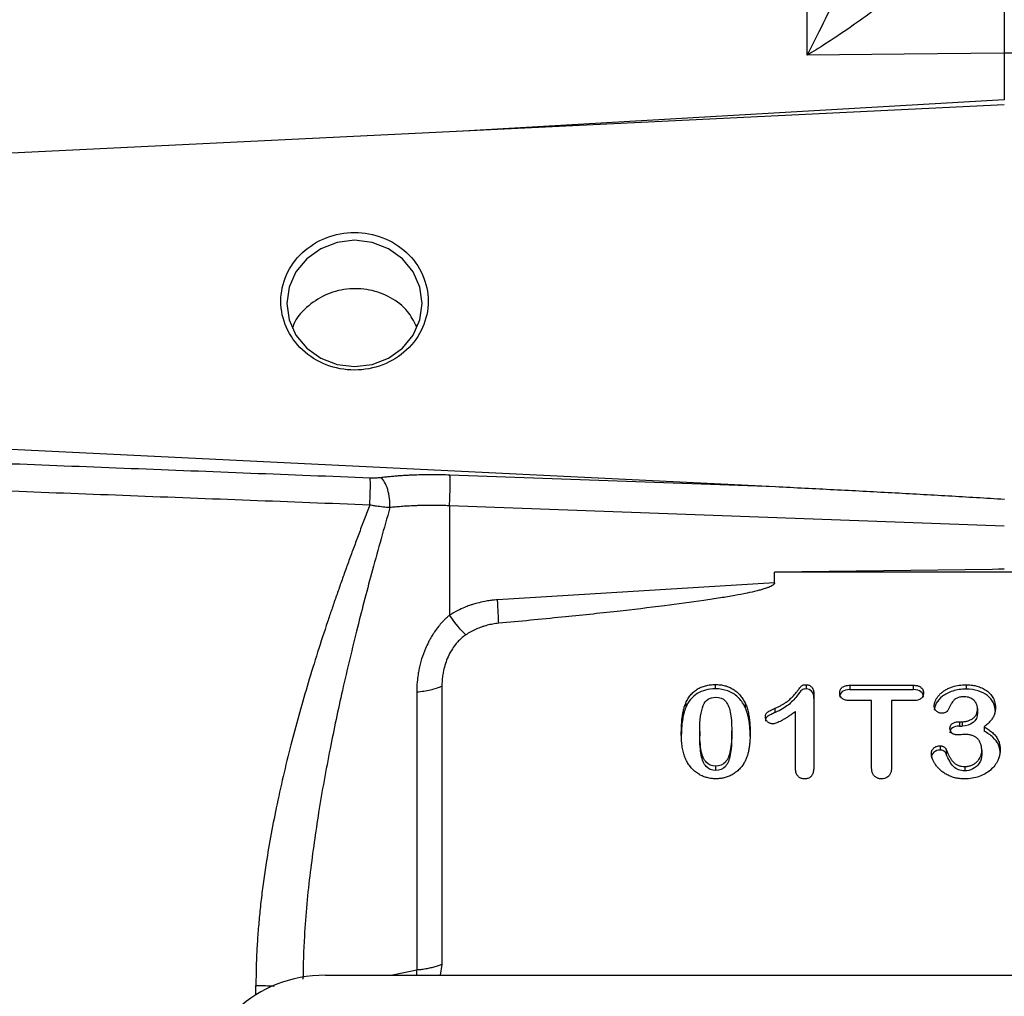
# Model space of a CAD drawing. Header units: inches. Extents: x 0.6 to 16.3, y 0.2 to 11.5.
# Tile 18 of 21: x 10.9 to 12.6, y 7.4 to 9. Entities that reach past the tile are written whole.
import ezdxf

# ---------------------------------------------------------------- set-up
doc = ezdxf.new("R2010")
doc.units = ezdxf.units.IN
doc.header["$MEASUREMENT"] = 0
doc.styles.add('SLDTEXTSTYLE0', font='TXT', dxfattribs={"width": 0.75})
doc.dimstyles.new('SLDDIMSTYLE2', dxfattribs={"dimtxt": 0.137795, "dimasz": 0.14, "dimexe": 0, "dimexo": 0.0625, "dimgap": 0.034449, "dimtad": 0, "dimdec": 1, "dimlfac": 1.5, "dimrnd": 1e-09, "dimzin": 12, "dimdsep": 46, "dimtxsty": 'SLDTEXTSTYLE0', "dimblk1": 'CLOSED', "dimblk2": 'CLOSED', "dimsah": 1, "dimcen": 0.09, "dimadec": 0, "dimazin": 3, "dimtfac": 1, "dimtdec": 1, "dimtofl": 0, "dimtmove": 0, "dimatfit": 3, "dimldrblk": 'CLOSED', "dimfxl": 0, "dimfrac": 2, "dimtolj": 1, "dimtzin": 12, "dimarcsym": 0})

# ---------------------------------------------------------------- blocks, each defined once
blk = doc.blocks.new('_Closed')
at = {"color": 0, "linetype": 'ByBlock', "lineweight": -2}
for p, q in [((-1, 0.166667), (0, 0)), ((-1, 0.166667), (-1, -0.166667)), ((0, 0), (-1, -0.166667)), ((0, 0), (-1, 0))]:
    blk.add_line(p, q, dxfattribs=at)
blk = doc.blocks.new('_D_3')
at = {"color": 7, "linetype": 'Continuous', "lineweight": 0}
for p, q in [((9.8959, 10.9363), (9.8539, 10.9363)), ((9.8539, 10.9363), (9.8539, 10.7176)), ((10.2013, 10.9363), (10.2433, 10.9363)), ((10.2433, 10.9363), (10.2433, 10.7176)), ((7.9476, 8.2336), (7.9476, 10.7772)), ((12.563, 9.5537), (12.563, 10.7772)), ((7.9476, 10.7379), (9.733, 10.7379)), ((12.563, 10.7379), (10.3642, 10.7379)), ((9.8539, 10.7176), (9.8959, 10.7176)), ((10.2433, 10.7176), (10.2013, 10.7176))]:
    blk.add_line(p, q, dxfattribs=at)
at = {"color": 7, "linetype": 'Continuous', "lineweight": 18, "xscale": 0.14, "yscale": 0.14, "rotation": 180.0000000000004}
blk.add_blockref('_Closed', (7.9476, 10.7379), dxfattribs=at)
at = {"color": 7, "linetype": 'Continuous', "lineweight": 18, "xscale": 0.14, "yscale": 0.14}
blk.add_blockref('_Closed', (12.563, 10.7379), dxfattribs=at)
at = {"color": 7, "linetype": 'Continuous', "lineweight": 18, "char_height": 0.1378, "attachment_point": 1, "style": 'SLDTEXTSTYLE0'}
for s, insert in [('176', (9.8959, 10.8952)), ('6.9', (9.9213, 10.689))]:
    blk.add_mtext(s, dxfattribs=dict(at, insert=insert))

msp = doc.modelspace()

# ---------------------------------------------------------------- linework, layer by layer
at = {"color": 7, "linetype": 'Continuous', "lineweight": 25}
for p, q in [((12.2355, 8.9725), (12.2355, 9.5029)), ((12.3963, 8.9742), (12.2355, 8.9725)), ((12.563, 8.976), (12.3963, 8.9742)), ((12.563, 8.976), (12.563, 8.8983)), ((12.563, 8.8903), (10.7164, 8.8)), ((10.7164, 8.3276), (12.1826, 8.2559)), ((11.6415, 8.2756), (12.1826, 8.2559)), ((11.6408, 8.224), (11.6408, 8.0422)), ((12.563, 8.1904), (11.6408, 8.224)), ((12.5431, 8.1183), (12.1812, 8.1138)), ((12.563, 8.1195), (12.5431, 8.1183)), ((12.563, 8.1186), (12.5431, 8.1183)), ((12.1812, 8.0961), (12.1812, 8.1138)), ((12.9448, 8.1138), (12.1812, 8.1138)), ((12.1812, 8.0961), (11.7207, 8.0678)), ((11.6282, 7.9244), (11.6282, 7.4622)), ((12.0826, 7.9271), (12.0826, 7.9199)), ((12.2334, 7.9268), (12.2334, 7.9197)), ((12.3062, 7.9259), (12.4117, 7.9259)), ((12.3062, 7.9259), (12.3062, 7.9187)), ((12.4117, 7.9259), (12.4117, 7.9187)), ((12.4995, 7.9266), (12.4995, 7.9194)), ((11.5863, 7.9148), (11.5863, 7.4526)), ((12.2465, 7.9108), (12.2465, 7.7913)), ((12.3062, 7.9187), (12.4117, 7.9187)), ((12.0335, 7.8963), (12.0335, 7.8891)), ((12.132, 7.8967), (12.132, 7.8895)), ((12.3424, 7.9003), (12.3062, 7.9003)), ((12.3424, 7.7891), (12.3424, 7.9003)), ((12.3755, 7.9003), (12.3755, 7.7891)), ((12.4117, 7.9003), (12.3755, 7.9003)), ((12.1821, 7.8806), (12.1821, 7.8877)), ((12.2161, 7.7872), (12.2161, 7.8822)), ((12.5184, 7.8871), (12.5184, 7.88)), ((12.4886, 7.8653), (12.4932, 7.8653)), ((12.4886, 7.8653), (12.4886, 7.8581)), ((12.4886, 7.8581), (12.4932, 7.8581)), ((12.4932, 7.8653), (12.4932, 7.8581)), ((12.5294, 7.8566), (12.5294, 7.8494)), ((12.0568, 7.8492), (12.0568, 7.8421)), ((12.1099, 7.8429), (12.1099, 7.8501)), ((12.4563, 7.8253), (12.4563, 7.8182)), ((12.4661, 7.8194), (12.4661, 7.8122)), ((12.5255, 7.818), (12.5255, 7.8108)), ((12.0833, 7.7845), (12.0833, 7.7916)), ((12.4973, 7.7908), (12.4973, 7.7836)), ((11.5865, 7.4442), (11.5863, 7.4526)), ((11.6282, 7.4622), (11.6251, 7.4442)), ((11.4345, 7.4442), (13.6908, 7.4442))]:
    msp.add_line(p, q, dxfattribs=at)
at = {"color": 8, "linetype": 'Continuous', "lineweight": 25}
for p, q in [((12.563, 8.8983), (11.6537, 8.8458)), ((11.5863, 7.4526), (11.5462, 7.4442)), ((11.3191, 7.4117), (11.3191, 7.4272))]:
    msp.add_line(p, q, dxfattribs=at)
at = {"color": 7, "linetype": 'Continuous', "lineweight": 25, "flags": 128}
msp.add_lwpolyline([(11.5954, 8.5602), (11.5916, 8.5874), (11.5803, 8.6127), (11.5625, 8.6344), (11.5392, 8.6511), (11.5121, 8.6616), (11.483, 8.6652), (11.4539, 8.6616), (11.4268, 8.6511), (11.4035, 8.6344), (11.3856, 8.6127), (11.3744, 8.5874), (11.3706, 8.5602), (11.3744, 8.5331), (11.3856, 8.5077), (11.4035, 8.486), (11.4268, 8.4693), (11.4539, 8.4589), (11.483, 8.4553), (11.5121, 8.4589), (11.5392, 8.4693), (11.5625, 8.486), (11.5803, 8.5077), (11.5916, 8.5331), (11.5954, 8.5602)], dxfattribs=at)
at = {"color": 7, "linetype": 'Continuous', "lineweight": 25}
msp.add_ellipse((11.4409, 7.2457), major_axis=(0.2087, -0.0437), ratio=0.927683, start_param=1.792973, end_param=3.333612, dxfattribs=at)
for points, knots in [([(12.2355, 8.9725), (12.2442, 8.9895), (12.2529, 9.0068), (12.2714, 9.0442), (12.2812, 9.0644), (12.2967, 9.0974), (12.3026, 9.1101), (12.3112, 9.1291), (12.3141, 9.1354), (12.3214, 9.1519), (12.3258, 9.1621), (12.337, 9.1883), (12.3436, 9.2046), (12.3569, 9.2386), (12.3633, 9.2563), (12.3691, 9.2738)], [0, 0, 0, 0, 0.296408, 0.296408, 0.563592, 0.563592, 0.730583, 0.730583, 0.834952, 0.834952, 1.04369, 1.04369, 1.37767, 1.37767, 1.669903, 1.669903, 1.669903, 1.669903]), ([(12.5028, 9.1951), (12.5009, 9.1926), (12.4969, 9.1874), (12.4907, 9.1797), (12.4841, 9.172), (12.4772, 9.1641), (12.47, 9.1562), (12.4625, 9.1482), (12.4547, 9.1401), (12.4394, 9.1249), (12.4151, 9.1023), (12.382, 9.0744), (12.3463, 9.0468), (12.3156, 9.0247), (12.2878, 9.0058), (12.2631, 8.9896), (12.2452, 8.9785), (12.2355, 8.9725)], [0, 0, 0, 0, 0.027232, 0.055177, 0.083846, 0.113252, 0.143403, 0.174311, 0.205982, 0.238426, 0.356347, 0.48667, 0.606598, 0.742141, 0.813048, 0.89899, 1, 1, 1, 1]), ([(12.563, 9.1952), (12.563, 9.192), (12.563, 9.1857), (12.563, 9.176), (12.563, 9.1664), (12.563, 9.1568), (12.563, 9.1472), (12.563, 9.1376), (12.563, 9.128), (12.563, 9.1184), (12.563, 9.1089), (12.563, 9.0994), (12.563, 9.09), (12.563, 9.0807), (12.563, 9.0714), (12.563, 9.0622), (12.563, 9.053), (12.563, 9.044), (12.563, 9.0351), (12.563, 9.0262), (12.563, 9.0175), (12.563, 9.0089), (12.563, 9.0005), (12.563, 8.9922), (12.563, 8.984), (12.563, 8.9786), (12.563, 8.976)], [0, 0, 0, 0, 0.041666, 0.083331, 0.124998, 0.166665, 0.208333, 0.25, 0.291668, 0.333335, 0.375001, 0.416665, 0.458329, 0.499991, 0.541654, 0.583318, 0.624983, 0.66665, 0.708318, 0.749986, 0.791656, 0.833325, 0.874994, 0.916663, 0.958332, 1, 1, 1, 1]), ([(14.0726, 8.96), (13.8246, 8.9626), (13.3214, 8.9679), (12.8182, 8.9733), (12.563, 8.976)], [0, 0, 0, 0, 0.492923, 1, 1, 1, 1]), ([(11.6054, 8.5638), (11.6054, 8.5788), (11.6022, 8.5937), (11.5899, 8.6213), (11.5809, 8.634), (11.5582, 8.6552), (11.5446, 8.6636), (11.515, 8.6751), (11.499, 8.6781), (11.467, 8.6781), (11.4509, 8.6751), (11.4213, 8.6636), (11.4078, 8.6552), (11.3851, 8.634), (11.376, 8.6213), (11.3638, 8.5937), (11.3606, 8.5788), (11.3606, 8.5488), (11.3638, 8.5339), (11.376, 8.5063), (11.3851, 8.4936), (11.4078, 8.4724), (11.4213, 8.464), (11.4509, 8.4525), (11.467, 8.4495), (11.499, 8.4495), (11.515, 8.4525), (11.5446, 8.464), (11.5582, 8.4724), (11.5809, 8.4936), (11.5899, 8.5063), (11.6022, 8.5339), (11.6054, 8.5488), (11.6054, 8.5638)], [0, 0, 0, 0, 0.0625, 0.0625, 0.125, 0.125, 0.1875, 0.1875, 0.25, 0.25, 0.3125, 0.3125, 0.375, 0.375, 0.4375, 0.4375, 0.5, 0.5, 0.5625, 0.5625, 0.625, 0.625, 0.6875, 0.6875, 0.75, 0.75, 0.8125, 0.8125, 0.875, 0.875, 0.9375, 0.9375, 1, 1, 1, 1]), ([(11.5859, 8.5222), (11.5814, 8.5308), (11.5716, 8.55), (11.5438, 8.5713), (11.5085, 8.5844), (11.47, 8.5858), (11.4328, 8.5757), (11.4025, 8.5545), (11.3843, 8.5347), (11.3807, 8.522), (11.3803, 8.5207)], [0, 0, 0, 0, 0.118213, 0.262222, 0.406685, 0.551088, 0.695118, 0.838954, 0.982887, 1, 1, 1, 1]), ([(10.7164, 8.3017), (10.8482, 8.2965), (11.1124, 8.2862), (11.3766, 8.2758), (11.5091, 8.2706)], [0, 0, 0, 0, 0.498668, 1, 1, 1, 1]), ([(11.5091, 8.2706), (11.5098, 8.2706), (11.5106, 8.2705), (11.5126, 8.2705), (11.5138, 8.2705), (11.5169, 8.2705), (11.5188, 8.2706), (11.5228, 8.2708), (11.5248, 8.271), (11.5268, 8.2712)], [0, 0, 0, 0, 0.00873285, 0.00873285, 0.02270541, 0.02270541, 0.04506151, 0.04506151, 0.06986281, 0.06986281, 0.06986281, 0.06986281]), ([(11.5268, 8.2712), (11.5294, 8.2715), (11.5345, 8.2721), (11.5423, 8.2729), (11.5503, 8.2736), (11.5583, 8.2743), (11.5663, 8.2748), (11.5745, 8.2752), (11.5848, 8.2757), (11.5972, 8.276), (11.6119, 8.2762), (11.6267, 8.276), (11.6366, 8.2757), (11.6415, 8.2756)], [0, 0, 0, 0, 0.071585, 0.143018, 0.214358, 0.285665, 0.356999, 0.428419, 0.499986, 0.625079, 0.749899, 0.874765, 1, 1, 1, 1]), ([(11.6408, 8.224), (11.6411, 8.2288), (11.6413, 8.2341), (11.6417, 8.2445), (11.6418, 8.2497), (11.6419, 8.2593), (11.6419, 8.2636), (11.6418, 8.2709), (11.6417, 8.2737), (11.6415, 8.2756)], [0, 0, 0, 0, 0.25, 0.25, 0.5, 0.5, 0.75, 0.75, 1, 1, 1, 1]), ([(11.5084, 8.2252), (11.3757, 8.2303), (11.1115, 8.2405), (10.8472, 8.2506), (10.7157, 8.2556)], [0, 0, 0, 0, 0.50212, 1, 1, 1, 1]), ([(12.1826, 8.2559), (12.215, 8.2543), (12.2794, 8.2511), (12.3753, 8.246), (12.4697, 8.2407), (12.5322, 8.237), (12.5632, 8.2351)], [0, 0, 0, 0, 0.2554749, 0.5072983, 0.7554725, 1, 1, 1, 1]), ([(11.5084, 8.2252), (11.5054, 8.2176), (11.4996, 8.2025), (11.4911, 8.18), (11.4828, 8.1578), (11.4747, 8.1359), (11.4669, 8.1144), (11.4594, 8.0931), (11.4521, 8.0723), (11.445, 8.0517), (11.4291, 8.0045), (11.406, 7.932), (11.3776, 7.831), (11.3539, 7.7312), (11.3393, 7.6531), (11.3315, 7.6), (11.3277, 7.5697), (11.3246, 7.54), (11.3221, 7.5109), (11.3204, 7.4824), (11.3193, 7.4546), (11.3192, 7.4363), (11.3191, 7.4272)], [0, 0, 0, 0, 0.029962, 0.059402, 0.08832, 0.116718, 0.144596, 0.171956, 0.198797, 0.22512, 0.250928, 0.379895, 0.500729, 0.630331, 0.750754, 0.788644, 0.825745, 0.862073, 0.897645, 0.932477, 0.966589, 1, 1, 1, 1]), ([(11.5417, 8.221), (11.5381, 8.2212), (11.5342, 8.2215), (11.5268, 8.2223), (11.5232, 8.2228), (11.5173, 8.2237), (11.515, 8.224), (11.5113, 8.2247), (11.5098, 8.225), (11.5084, 8.2252)], [0, 0, 0, 0, 0.0248013, 0.0248013, 0.04715739, 0.04715739, 0.06112996, 0.06112996, 0.06986281, 0.06986281, 0.06986281, 0.06986281]), ([(11.6408, 8.224), (11.6381, 8.2241), (11.6328, 8.2243), (11.6249, 8.2245), (11.6173, 8.2246), (11.61, 8.2247), (11.6029, 8.2246), (11.5961, 8.2245), (11.5895, 8.2243), (11.5832, 8.2241), (11.5771, 8.2238), (11.5713, 8.2235), (11.5658, 8.2232), (11.5605, 8.2228), (11.5554, 8.2223), (11.5506, 8.2219), (11.5461, 8.2215), (11.5432, 8.2211), (11.5417, 8.221)], [0, 0, 0, 0, 0.078898, 0.15561, 0.230135, 0.302474, 0.372627, 0.440593, 0.506373, 0.569966, 0.631373, 0.690593, 0.747627, 0.802475, 0.855136, 0.90561, 0.953898, 1, 1, 1, 1]), ([(12.1812, 8.0961), (12.1811, 8.0958), (12.1811, 8.0953), (12.1807, 8.0945), (12.1801, 8.0937), (12.1793, 8.0929), (12.1782, 8.0922), (12.177, 8.0913), (12.1755, 8.0905), (12.1738, 8.0897), (12.1718, 8.0889), (12.1697, 8.088), (12.1673, 8.0872), (12.1646, 8.0863), (12.1618, 8.0854), (12.1587, 8.0845), (12.1554, 8.0836), (12.1476, 8.0816), (12.1342, 8.0786), (12.1139, 8.0747), (12.0899, 8.0707), (12.051, 8.0647), (11.9938, 8.0571), (11.9152, 8.0479), (11.8234, 8.0383), (11.7577, 8.0321), (11.7227, 8.0288)], [0, 0, 0, 0, 0.001753, 0.003661, 0.005827, 0.00832, 0.011186, 0.014454, 0.018147, 0.022276, 0.026854, 0.031886, 0.037379, 0.043337, 0.049764, 0.056661, 0.064031, 0.071875, 0.108516, 0.15287, 0.204977, 0.264856, 0.40639, 0.576068, 0.773929, 1, 1, 1, 1]), ([(11.7207, 8.0678), (11.7189, 8.0677), (11.7147, 8.0674), (11.7077, 8.0666), (11.6981, 8.065), (11.6884, 8.0628), (11.6799, 8.0603), (11.673, 8.058), (11.6648, 8.0548), (11.6535, 8.0497), (11.6454, 8.0449), (11.6408, 8.0422)], [0, 0, 0, 0, 0.064682, 0.147308, 0.248939, 0.406653, 0.500055, 0.560465, 0.663851, 0.810501, 1, 1, 1, 1]), ([(11.6408, 8.0422), (11.6394, 8.041), (11.6367, 8.0387), (11.6327, 8.0349), (11.6279, 8.0299), (11.6229, 8.0241), (11.6187, 8.0186), (11.6157, 8.0142), (11.6124, 8.0093), (11.6091, 8.0037), (11.6049, 7.9958), (11.5998, 7.9848), (11.5953, 7.9724), (11.5924, 7.9622), (11.5909, 7.9562), (11.5898, 7.9505), (11.5883, 7.9423), (11.5867, 7.93), (11.5865, 7.9204), (11.5863, 7.9148)], [0, 0, 0, 0, 0.0367546, 0.0742932, 0.1135146, 0.1812162, 0.2314088, 0.2577319, 0.291739, 0.3528889, 0.3938462, 0.4775658, 0.6051767, 0.6700243, 0.702222, 0.7353883, 0.7926502, 0.8798388, 1, 1, 1, 1]), ([(11.7227, 8.0288), (11.721, 8.0286), (11.7178, 8.0283), (11.7129, 8.0275), (11.7081, 8.0266), (11.7033, 8.0255), (11.6986, 8.0241), (11.6924, 8.0221), (11.6849, 8.0191), (11.6762, 8.0148), (11.6707, 8.0114), (11.668, 8.0097)], [0, 0, 0, 0, 0.083673, 0.167006, 0.250154, 0.333276, 0.416526, 0.500063, 0.666838, 0.833061, 1, 1, 1, 1]), ([(11.668, 8.0097), (11.6669, 8.0089), (11.6648, 8.0075), (11.6618, 8.005), (11.6588, 8.0024), (11.656, 7.9996), (11.6532, 7.9966), (11.649, 7.9914), (11.6437, 7.9837), (11.6382, 7.9731), (11.6338, 7.9618), (11.631, 7.9512), (11.6293, 7.9415), (11.6284, 7.933), (11.6283, 7.9273), (11.6282, 7.9244)], [0, 0, 0, 0, 0.038225, 0.076998, 0.116444, 0.156677, 0.197809, 0.239943, 0.358119, 0.481779, 0.606107, 0.733151, 0.821727, 0.910548, 1, 1, 1, 1]), ([(11.5863, 7.9148), (11.5945, 7.9156), (11.6023, 7.9168), (11.6165, 7.92), (11.6229, 7.9221), (11.6282, 7.9244)], [0, 0, 0, 0, 0.5, 0.5, 1, 1, 1, 1]), ([(12.0335, 7.8963), (12.0341, 7.8975), (12.0352, 7.8999), (12.0371, 7.9034), (12.0392, 7.9066), (12.0415, 7.9096), (12.044, 7.9123), (12.0467, 7.9149), (12.0496, 7.9172), (12.0536, 7.92), (12.0592, 7.9229), (12.0664, 7.9253), (12.0743, 7.9268), (12.0798, 7.927), (12.0826, 7.9271)], [0, 0, 0, 0, 0.067872, 0.133568, 0.19738, 0.259627, 0.320651, 0.380817, 0.440504, 0.500101, 0.619228, 0.740342, 0.866392, 1, 1, 1, 1]), ([(12.0826, 7.9271), (12.084, 7.9271), (12.0868, 7.927), (12.0909, 7.9266), (12.0948, 7.926), (12.0986, 7.9252), (12.1022, 7.9241), (12.1058, 7.9227), (12.1091, 7.9211), (12.1134, 7.9187), (12.1184, 7.9151), (12.1236, 7.9098), (12.1283, 7.9037), (12.1308, 7.899), (12.132, 7.8967)], [0, 0, 0, 0, 0.066815, 0.131673, 0.194865, 0.256703, 0.317523, 0.377675, 0.437524, 0.497439, 0.615692, 0.737167, 0.864504, 1, 1, 1, 1]), ([(12.1821, 7.8877), (12.1838, 7.8885), (12.1872, 7.89), (12.192, 7.8925), (12.1963, 7.895), (12.2002, 7.8975), (12.2044, 7.9007), (12.209, 7.9047), (12.2138, 7.9096), (12.2177, 7.9144), (12.2207, 7.9184), (12.223, 7.9213), (12.2248, 7.9234), (12.2261, 7.9249), (12.2274, 7.9259), (12.2291, 7.9264), (12.2311, 7.9268), (12.2326, 7.9268), (12.2334, 7.9268)], [0, 0, 0, 0, 0.085384, 0.165416, 0.240281, 0.310206, 0.375466, 0.480105, 0.584628, 0.68966, 0.761197, 0.818056, 0.860253, 0.887826, 0.909043, 0.93401, 0.96407, 1, 1, 1, 1]), ([(12.2334, 7.9268), (12.234, 7.9268), (12.2353, 7.9268), (12.2371, 7.9264), (12.2388, 7.9258), (12.2403, 7.925), (12.2417, 7.9239), (12.2439, 7.9216), (12.2461, 7.9172), (12.2463, 7.913), (12.2465, 7.9108)], [0, 0, 0, 0, 0.079284, 0.154584, 0.227617, 0.300263, 0.374432, 0.45192, 0.70185, 1, 1, 1, 1]), ([(12.2894, 7.9131), (12.2894, 7.9137), (12.2895, 7.9149), (12.2898, 7.9167), (12.2904, 7.9184), (12.2913, 7.9199), (12.2924, 7.9213), (12.2947, 7.9234), (12.2993, 7.9255), (12.3038, 7.9258), (12.3062, 7.9259)], [0, 0, 0, 0, 0.083363, 0.161969, 0.237282, 0.310962, 0.384782, 0.460502, 0.703623, 1, 1, 1, 1]), ([(12.4117, 7.9259), (12.4128, 7.9258), (12.4149, 7.9258), (12.4178, 7.9254), (12.4204, 7.9247), (12.4227, 7.9237), (12.4249, 7.9221), (12.4269, 7.9198), (12.4284, 7.9166), (12.4286, 7.9143), (12.4286, 7.9131)], [0, 0, 0, 0, 0.133219, 0.25309, 0.361369, 0.460426, 0.553346, 0.699642, 0.844505, 1, 1, 1, 1]), ([(12.4465, 7.8917), (12.4465, 7.8923), (12.4465, 7.8936), (12.4469, 7.8954), (12.4473, 7.8973), (12.448, 7.8993), (12.4489, 7.9012), (12.4503, 7.9039), (12.4526, 7.9073), (12.4561, 7.9111), (12.4603, 7.9148), (12.4652, 7.9182), (12.4708, 7.9211), (12.4783, 7.9239), (12.488, 7.9262), (12.4956, 7.9265), (12.4995, 7.9266)], [0, 0, 0, 0, 0.027611, 0.055975, 0.085334, 0.115906, 0.147883, 0.181434, 0.252001, 0.327108, 0.407882, 0.493426, 0.583792, 0.680406, 0.834347, 1, 1, 1, 1]), ([(12.4995, 7.9266), (12.5009, 7.9266), (12.5037, 7.9265), (12.5079, 7.9262), (12.5118, 7.9256), (12.5157, 7.9249), (12.5211, 7.9234), (12.5277, 7.9207), (12.535, 7.9161), (12.5409, 7.9105), (12.5447, 7.9046), (12.5469, 7.8991), (12.548, 7.8941), (12.5482, 7.8907), (12.5482, 7.8889)], [0, 0, 0, 0, 0.060356, 0.118779, 0.175482, 0.230695, 0.284672, 0.413641, 0.536787, 0.654573, 0.768771, 0.844613, 0.921158, 1, 1, 1, 1]), ([(12.0826, 7.9199), (12.071, 7.9199), (12.061, 7.9173), (12.0443, 7.9068), (12.0379, 7.8992), (12.0335, 7.8891)], [-2, -2, -2, -2, -1, -1, 0, 0, 0, 0]), ([(12.0568, 7.8492), (12.0568, 7.8685), (12.0587, 7.8828), (12.0664, 7.9013), (12.0732, 7.906), (12.083, 7.906)], [-2, -2, -2, -2, -1, -1, 0, 0, 0, 0]), ([(12.132, 7.8895), (12.1288, 7.8962), (12.1247, 7.9017), (12.1153, 7.9107), (12.1098, 7.9141), (12.0973, 7.9187), (12.0903, 7.9199), (12.0826, 7.9199)], [-3, -3, -3, -3, -2, -2, -1, -1, 0, 0, 0, 0]), ([(12.083, 7.906), (12.0899, 7.906), (12.0953, 7.9039), (12.1031, 7.8956), (12.1058, 7.8895), (12.1091, 7.8732), (12.1099, 7.8628), (12.1099, 7.8501)], [-3, -3, -3, -3, -2, -2, -1, -1, 0, 0, 0, 0]), ([(12.2334, 7.9197), (12.2299, 7.9197), (12.2275, 7.919), (12.225, 7.9166), (12.2223, 7.9132), (12.2139, 7.9023), (12.2091, 7.8974), (12.1983, 7.8887), (12.1911, 7.8845), (12.1821, 7.8806)], [-4, -4, -4, -4, -3, -3, -2, -2, -1, -1, 0, 0, 0, 0]), ([(12.2465, 7.9036), (12.2465, 7.9086), (12.2453, 7.9125), (12.2405, 7.9182), (12.2374, 7.9197), (12.2334, 7.9197)], [-2, -2, -2, -2, -1, -1, 0, 0, 0, 0]), ([(12.3062, 7.9187), (12.3008, 7.9187), (12.2966, 7.9176), (12.2908, 7.913), (12.2894, 7.9099), (12.2894, 7.9059)], [-2, -2, -2, -2, -1, -1, 0, 0, 0, 0]), ([(12.3062, 7.9003), (12.3051, 7.9003), (12.3031, 7.9004), (12.3002, 7.9008), (12.2976, 7.9015), (12.2954, 7.9024), (12.2931, 7.904), (12.2911, 7.9063), (12.2896, 7.9095), (12.2895, 7.9119), (12.2894, 7.9131)], [0, 0, 0, 0, 0.1317816, 0.2505614, 0.3580534, 0.4565624, 0.549067, 0.6952059, 0.8413754, 1, 1, 1, 1]), ([(12.4286, 7.9059), (12.4286, 7.9097), (12.4273, 7.9128), (12.4217, 7.9175), (12.4175, 7.9187), (12.4117, 7.9187)], [-2, -2, -2, -2, -1, -1, 0, 0, 0, 0]), ([(12.4286, 7.9131), (12.4286, 7.9125), (12.4286, 7.9112), (12.4282, 7.9095), (12.4276, 7.9078), (12.4268, 7.9063), (12.4257, 7.905), (12.4235, 7.9028), (12.4187, 7.9006), (12.4142, 7.9004), (12.4117, 7.9003)], [0, 0, 0, 0, 0.0813365, 0.1583226, 0.2323327, 0.3049102, 0.3776899, 0.4522932, 0.6949095, 1, 1, 1, 1]), ([(12.4995, 7.9194), (12.4913, 7.9194), (12.4839, 7.9183), (12.4704, 7.914), (12.4648, 7.9111), (12.4557, 7.9039), (12.4523, 7.9), (12.4476, 7.892), (12.4465, 7.8882), (12.4465, 7.8845)], [-4, -4, -4, -4, -3, -3, -2, -2, -1, -1, 0, 0, 0, 0]), ([(12.4964, 7.9067), (12.4953, 7.9067), (12.4931, 7.9066), (12.4899, 7.9062), (12.4871, 7.9056), (12.4844, 7.9047), (12.482, 7.9034), (12.4799, 7.902), (12.4778, 7.8998), (12.4756, 7.8967), (12.4733, 7.8926), (12.4712, 7.8883), (12.4698, 7.8854), (12.4691, 7.884)], [0, 0, 0, 0, 0.086169, 0.164812, 0.236677, 0.308199, 0.379261, 0.443443, 0.505337, 0.614927, 0.742594, 0.874536, 1, 1, 1, 1]), ([(12.5184, 7.8871), (12.5184, 7.8879), (12.5183, 7.8893), (12.5179, 7.8915), (12.5173, 7.8936), (12.5165, 7.8955), (12.5154, 7.8974), (12.514, 7.8992), (12.5121, 7.9013), (12.5093, 7.9035), (12.5054, 7.9054), (12.5011, 7.9065), (12.498, 7.9066), (12.4964, 7.9067)], [0, 0, 0, 0, 0.070498, 0.13895, 0.20617, 0.273019, 0.340369, 0.409078, 0.479949, 0.604041, 0.728259, 0.858524, 1, 1, 1, 1]), ([(12.5482, 7.8818), (12.5482, 7.8871), (12.5471, 7.892), (12.5426, 7.9012), (12.5393, 7.9052), (12.5305, 7.9121), (12.5253, 7.9148), (12.5134, 7.9185), (12.5067, 7.9194), (12.4995, 7.9194)], [-4, -4, -4, -4, -3, -3, -2, -2, -1, -1, 0, 0, 0, 0]), ([(12.0261, 7.8462), (12.0262, 7.8492), (12.0262, 7.8549), (12.0267, 7.8633), (12.0274, 7.871), (12.0284, 7.8782), (12.0298, 7.8848), (12.0314, 7.8908), (12.0328, 7.8945), (12.0335, 7.8963)], [0, 0, 0, 0, 0.175715, 0.33999, 0.493053, 0.635185, 0.766737, 0.888154, 1, 1, 1, 1]), ([(12.0335, 7.8891), (12.031, 7.8831), (12.0291, 7.8759), (12.0267, 7.8591), (12.0261, 7.8496), (12.0261, 7.839)], [-2, -2, -2, -2, -1, -1, 0, 0, 0, 0]), ([(12.132, 7.8967), (12.1325, 7.8956), (12.1336, 7.8934), (12.1349, 7.8899), (12.1361, 7.8862), (12.1372, 7.8822), (12.1381, 7.878), (12.1388, 7.8736), (12.1395, 7.8689), (12.14, 7.8641), (12.1403, 7.8589), (12.1405, 7.8535), (12.1405, 7.8499), (12.1406, 7.848)], [0, 0, 0, 0, 0.070895, 0.145264, 0.223335, 0.305304, 0.391341, 0.481593, 0.576188, 0.675235, 0.778832, 0.887062, 1, 1, 1, 1]), ([(12.4584, 7.8794), (12.4578, 7.8794), (12.4566, 7.8795), (12.4549, 7.8799), (12.4533, 7.8806), (12.4517, 7.8816), (12.4499, 7.883), (12.448, 7.8852), (12.4467, 7.8883), (12.4466, 7.8905), (12.4465, 7.8917)], [0, 0, 0, 0, 0.0887351, 0.1772175, 0.2678467, 0.3628597, 0.4642036, 0.6346669, 0.8088028, 1, 1, 1, 1]), ([(12.5482, 7.8889), (12.5482, 7.8878), (12.5482, 7.8856), (12.5477, 7.8824), (12.5471, 7.8793), (12.5461, 7.8764), (12.5449, 7.8736), (12.5428, 7.8701), (12.5396, 7.8659), (12.5349, 7.8611), (12.5313, 7.8581), (12.5294, 7.8566)], [0, 0, 0, 0, 0.0884578, 0.1732321, 0.2549172, 0.3341769, 0.4117375, 0.4883733, 0.6461396, 0.816004, 1, 1, 1, 1]), ([(12.1659, 7.8734), (12.1659, 7.874), (12.166, 7.8753), (12.1664, 7.8771), (12.1671, 7.8787), (12.1681, 7.8801), (12.1696, 7.8814), (12.1718, 7.8827), (12.1746, 7.8842), (12.1781, 7.8859), (12.1807, 7.8871), (12.1821, 7.8877)], [0, 0, 0, 0, 0.0904002, 0.1726506, 0.2490428, 0.3224191, 0.3959725, 0.5028368, 0.638867, 0.8045073, 1, 1, 1, 1]), ([(12.1821, 7.8806), (12.181, 7.8801), (12.1792, 7.8793), (12.1764, 7.878), (12.174, 7.8768), (12.1718, 7.8756), (12.1702, 7.8745), (12.1686, 7.8734), (12.1671, 7.8717), (12.1661, 7.8691), (12.166, 7.8672), (12.1659, 7.8662)], [0, 0, 0, 0, 0.1534935, 0.2514249, 0.383463, 0.5023331, 0.5724605, 0.6273789, 0.7502886, 0.8651702, 1, 1, 1, 1]), ([(12.1778, 7.8618), (12.1772, 7.8618), (12.176, 7.8619), (12.1742, 7.8623), (12.1725, 7.863), (12.1709, 7.864), (12.1688, 7.8658), (12.1664, 7.8689), (12.1661, 7.8719), (12.1659, 7.8734)], [0, 0, 0, 0, 0.096932, 0.19209, 0.288192, 0.387878, 0.493519, 0.748829, 1, 1, 1, 1]), ([(12.2161, 7.8822), (12.2141, 7.8807), (12.2102, 7.878), (12.2046, 7.8742), (12.1994, 7.8709), (12.1947, 7.8682), (12.1904, 7.8659), (12.1867, 7.8641), (12.1833, 7.8628), (12.1804, 7.862), (12.1786, 7.8618), (12.1778, 7.8618)], [0, 0, 0, 0, 0.1710458, 0.3266483, 0.4669021, 0.5919361, 0.7019331, 0.7971625, 0.8780412, 0.9452538, 1, 1, 1, 1]), ([(12.4691, 7.884), (12.4689, 7.8836), (12.4685, 7.8829), (12.4676, 7.882), (12.4665, 7.8812), (12.4647, 7.8803), (12.4619, 7.8795), (12.4596, 7.8795), (12.4584, 7.8794)], [0, 0, 0, 0, 0.102663, 0.2077183, 0.3191774, 0.4404177, 0.7036096, 1, 1, 1, 1]), ([(12.4932, 7.8653), (12.4941, 7.8653), (12.496, 7.8653), (12.4988, 7.8657), (12.5015, 7.8663), (12.504, 7.8671), (12.5065, 7.8681), (12.5088, 7.8694), (12.5115, 7.8712), (12.5143, 7.8739), (12.5167, 7.8778), (12.5181, 7.8822), (12.5183, 7.8854), (12.5184, 7.8871)], [0, 0, 0, 0, 0.07492, 0.147328, 0.217838, 0.287116, 0.355861, 0.424791, 0.494616, 0.614954, 0.734702, 0.861005, 1, 1, 1, 1]), ([(12.5184, 7.88), (12.5184, 7.8729), (12.5159, 7.8675), (12.506, 7.86), (12.5001, 7.8581), (12.4932, 7.8581)], [-2, -2, -2, -2, -1, -1, 0, 0, 0, 0]), ([(12.4726, 7.8542), (12.4726, 7.8547), (12.4727, 7.8557), (12.473, 7.8573), (12.4736, 7.8587), (12.4744, 7.86), (12.4754, 7.8612), (12.4775, 7.8631), (12.482, 7.865), (12.4863, 7.8652), (12.4886, 7.8653)], [0, 0, 0, 0, 0.076366, 0.149149, 0.219907, 0.290333, 0.362141, 0.436954, 0.685276, 1, 1, 1, 1]), ([(12.4886, 7.8581), (12.4833, 7.8581), (12.4793, 7.8571), (12.4739, 7.853), (12.4726, 7.8503), (12.4726, 7.847)], [-2, -2, -2, -2, -1, -1, 0, 0, 0, 0]), ([(12.5294, 7.8566), (12.5307, 7.8559), (12.5333, 7.8545), (12.5369, 7.8522), (12.5403, 7.8498), (12.5433, 7.8473), (12.546, 7.8447), (12.5484, 7.8419), (12.5505, 7.8391), (12.5522, 7.836), (12.5536, 7.8329), (12.5548, 7.8297), (12.5555, 7.8263), (12.556, 7.8228), (12.5561, 7.8205), (12.5561, 7.8193)], [0, 0, 0, 0, 0.090279, 0.176604, 0.259331, 0.338871, 0.41568, 0.490268, 0.56319, 0.63504, 0.706438, 0.778017, 0.850404, 0.924208, 1, 1, 1, 1]), ([(12.0329, 7.8043), (12.0324, 7.8056), (12.0314, 7.8082), (12.0302, 7.8122), (12.0291, 7.8165), (12.0282, 7.8209), (12.0274, 7.8256), (12.0268, 7.8304), (12.0264, 7.8355), (12.0262, 7.8408), (12.0261, 7.8444), (12.0261, 7.8462)], [0, 0, 0, 0, 0.095025, 0.193596, 0.295953, 0.402307, 0.512849, 0.627746, 0.747151, 0.871195, 1, 1, 1, 1]), ([(12.0833, 7.7916), (12.0766, 7.7916), (12.0714, 7.7938), (12.0636, 7.8023), (12.0609, 7.8086), (12.0576, 7.8254), (12.0568, 7.8361), (12.0568, 7.8492)], [-3, -3, -3, -3, -2, -2, -1, -1, 0, 0, 0, 0]), ([(12.0833, 7.7845), (12.0766, 7.7845), (12.0714, 7.7866), (12.0636, 7.7951), (12.0609, 7.8015), (12.0576, 7.8182), (12.0568, 7.8289), (12.0568, 7.8421)], [-3, -3, -3, -3, -2, -2, -1, -1, 0, 0, 0, 0]), ([(12.1099, 7.8501), (12.1099, 7.8366), (12.1091, 7.8258), (12.106, 7.8092), (12.1033, 7.8028), (12.0956, 7.7939), (12.0902, 7.7916), (12.0833, 7.7916)], [-3, -3, -3, -3, -2, -2, -1, -1, 0, 0, 0, 0]), ([(12.1099, 7.8429), (12.1099, 7.8295), (12.1091, 7.8186), (12.106, 7.802), (12.1033, 7.7956), (12.0956, 7.7867), (12.0902, 7.7845), (12.0833, 7.7845)], [-3, -3, -3, -3, -2, -2, -1, -1, 0, 0, 0, 0]), ([(12.1406, 7.848), (12.1405, 7.8453), (12.1405, 7.8399), (12.1401, 7.8323), (12.1394, 7.8252), (12.1384, 7.8186), (12.137, 7.8125), (12.1352, 7.8067), (12.133, 7.8013), (12.131, 7.7978), (12.1301, 7.7961)], [0, 0, 0, 0, 0.154958, 0.29892, 0.432098, 0.554758, 0.67022, 0.782393, 0.892046, 1, 1, 1, 1]), ([(12.4855, 7.8433), (12.4847, 7.8433), (12.4832, 7.8434), (12.4811, 7.8437), (12.4791, 7.8443), (12.4774, 7.8451), (12.4752, 7.8466), (12.473, 7.8497), (12.4727, 7.8526), (12.4726, 7.8542)], [0, 0, 0, 0, 0.120694, 0.231276, 0.333565, 0.429852, 0.52287, 0.74791, 1, 1, 1, 1]), ([(12.4985, 7.8441), (12.4975, 7.8441), (12.4952, 7.8441), (12.4916, 7.8437), (12.4883, 7.8434), (12.4863, 7.8433), (12.4855, 7.8433)], [0, 0, 0, 0, 0.219963, 0.534848, 0.832351, 1, 1, 1, 1]), ([(12.5255, 7.818), (12.5255, 7.8191), (12.5254, 7.8213), (12.525, 7.8245), (12.5242, 7.8275), (12.5232, 7.8303), (12.5219, 7.8328), (12.5203, 7.8351), (12.5179, 7.8378), (12.5145, 7.8404), (12.5097, 7.8426), (12.5043, 7.8439), (12.5005, 7.8441), (12.4985, 7.8441)], [0, 0, 0, 0, 0.0827417, 0.1607383, 0.2346635, 0.3053074, 0.3735742, 0.4404646, 0.5070413, 0.6224475, 0.7394753, 0.8637493, 1, 1, 1, 1]), ([(12.5561, 7.8121), (12.5561, 7.8174), (12.5551, 7.8224), (12.5511, 7.8314), (12.5481, 7.8356), (12.5401, 7.8431), (12.5352, 7.8464), (12.5294, 7.8494)], [-3, -3, -3, -3, -2, -2, -1, -1, 0, 0, 0, 0]), ([(12.4417, 7.8119), (12.4417, 7.8126), (12.4418, 7.8138), (12.4421, 7.8157), (12.4427, 7.8174), (12.4435, 7.8189), (12.4446, 7.8204), (12.4467, 7.8225), (12.4505, 7.8248), (12.4543, 7.8252), (12.4563, 7.8253)], [0, 0, 0, 0, 0.091374, 0.177837, 0.260766, 0.341717, 0.422362, 0.50439, 0.744984, 1, 1, 1, 1]), ([(12.4563, 7.8253), (12.4568, 7.8253), (12.4579, 7.8252), (12.4594, 7.8249), (12.4609, 7.8244), (12.4628, 7.8234), (12.4649, 7.8219), (12.4657, 7.8202), (12.4661, 7.8194)], [0, 0, 0, 0, 0.125347, 0.251111, 0.379839, 0.513909, 0.76685, 1, 1, 1, 1]), ([(12.4563, 7.8182), (12.4522, 7.8182), (12.4487, 7.8169), (12.4431, 7.812), (12.4417, 7.8088), (12.4417, 7.8048)], [-2, -2, -2, -2, -1, -1, 0, 0, 0, 0]), ([(12.497, 7.7703), (12.4956, 7.7703), (12.4927, 7.7703), (12.4885, 7.7707), (12.4844, 7.7713), (12.4805, 7.7722), (12.4767, 7.7733), (12.472, 7.7751), (12.4665, 7.7778), (12.4606, 7.7815), (12.4556, 7.7858), (12.4514, 7.7904), (12.4478, 7.795), (12.4454, 7.7994), (12.4437, 7.8033), (12.4426, 7.8064), (12.4419, 7.8093), (12.4417, 7.8111), (12.4417, 7.8119)], [0, 0, 0, 0, 0.056253, 0.110775, 0.163801, 0.215587, 0.266408, 0.316555, 0.413143, 0.504387, 0.591802, 0.674952, 0.753344, 0.827988, 0.879503, 0.925078, 0.965068, 1, 1, 1, 1]), ([(12.4661, 7.8122), (12.4655, 7.8139), (12.4643, 7.8153), (12.4604, 7.8176), (12.4584, 7.8182), (12.4563, 7.8182)], [-2, -2, -2, -2, -1, -1, 0, 0, 0, 0]), ([(12.4661, 7.8194), (12.4669, 7.8176), (12.4684, 7.814), (12.4708, 7.8091), (12.4733, 7.8048), (12.4758, 7.8011), (12.4787, 7.7976), (12.4822, 7.7946), (12.4866, 7.7924), (12.4918, 7.791), (12.4954, 7.7909), (12.4973, 7.7908)], [0, 0, 0, 0, 0.134558, 0.257296, 0.36861, 0.469033, 0.559288, 0.663916, 0.768629, 0.879048, 1, 1, 1, 1]), ([(12.4973, 7.7836), (12.4893, 7.7836), (12.4831, 7.786), (12.4742, 7.7954), (12.47, 7.8026), (12.4661, 7.8122)], [-2, -2, -2, -2, -1, -1, 0, 0, 0, 0]), ([(12.5561, 7.8193), (12.5561, 7.8182), (12.5561, 7.8161), (12.5557, 7.813), (12.5551, 7.8099), (12.5544, 7.8068), (12.5533, 7.8038), (12.5513, 7.7989), (12.5473, 7.7922), (12.5402, 7.7847), (12.5314, 7.7785), (12.5211, 7.7738), (12.5095, 7.7708), (12.5013, 7.7704), (12.497, 7.7703)], [0, 0, 0, 0, 0.0384985, 0.076715, 0.1148258, 0.1530085, 0.1914401, 0.2302937, 0.3472903, 0.4675878, 0.5917172, 0.7207211, 0.8559874, 1, 1, 1, 1]), ([(12.4973, 7.7908), (12.4982, 7.7908), (12.4999, 7.7909), (12.5025, 7.7912), (12.505, 7.7918), (12.5084, 7.7928), (12.5124, 7.7947), (12.5169, 7.7981), (12.5209, 7.8025), (12.5238, 7.8077), (12.5253, 7.8129), (12.5254, 7.8163), (12.5255, 7.818)], [0, 0, 0, 0, 0.057801, 0.115163, 0.172594, 0.230598, 0.3519, 0.470549, 0.613944, 0.763879, 0.878622, 1, 1, 1, 1]), ([(12.5255, 7.8108), (12.5255, 7.8053), (12.5241, 7.8005), (12.5185, 7.7921), (12.5149, 7.789), (12.5064, 7.7847), (12.502, 7.7836), (12.4973, 7.7836)], [-3, -3, -3, -3, -2, -2, -1, -1, 0, 0, 0, 0]), ([(12.0835, 7.7705), (12.0823, 7.7705), (12.0798, 7.7706), (12.0762, 7.7709), (12.0726, 7.7715), (12.0692, 7.7723), (12.0658, 7.7733), (12.0625, 7.7745), (12.0592, 7.7759), (12.0561, 7.7776), (12.0518, 7.7803), (12.0466, 7.7843), (12.0411, 7.7901), (12.0364, 7.7968), (12.034, 7.8018), (12.0329, 7.8043)], [0, 0, 0, 0, 0.056166, 0.111288, 0.165614, 0.2194, 0.272914, 0.326423, 0.380197, 0.434503, 0.489598, 0.613745, 0.738366, 0.866255, 1, 1, 1, 1]), ([(12.1301, 7.7961), (12.1293, 7.795), (12.1279, 7.7927), (12.1254, 7.7895), (12.1228, 7.7866), (12.12, 7.7839), (12.1169, 7.7814), (12.1138, 7.7791), (12.1096, 7.7766), (12.1042, 7.7741), (12.0976, 7.772), (12.0907, 7.7707), (12.086, 7.7706), (12.0835, 7.7705)], [0, 0, 0, 0, 0.07576, 0.149672, 0.222094, 0.293411, 0.36402, 0.434335, 0.504773, 0.627174, 0.749004, 0.872548, 1, 1, 1, 1]), ([(12.2465, 7.7913), (12.2464, 7.7899), (12.2464, 7.7874), (12.2459, 7.7838), (12.2452, 7.7807), (12.2441, 7.7779), (12.2427, 7.7755), (12.241, 7.7736), (12.239, 7.7721), (12.2367, 7.771), (12.234, 7.7704), (12.2322, 7.7703), (12.2312, 7.7703)], [0, 0, 0, 0, 0.138659, 0.263546, 0.375741, 0.476729, 0.568543, 0.653873, 0.736049, 0.818784, 0.905715, 1, 1, 1, 1]), ([(12.2312, 7.7703), (12.2305, 7.7703), (12.229, 7.7703), (12.2269, 7.7707), (12.225, 7.7713), (12.2232, 7.7721), (12.2216, 7.7732), (12.2191, 7.7755), (12.2165, 7.7802), (12.2162, 7.7847), (12.2161, 7.7872)], [0, 0, 0, 0, 0.083034, 0.161593, 0.237053, 0.310964, 0.38497, 0.460712, 0.703016, 1, 1, 1, 1]), ([(12.3591, 7.7703), (12.3583, 7.7703), (12.3567, 7.7703), (12.3545, 7.7708), (12.3524, 7.7714), (12.3504, 7.7723), (12.3486, 7.7735), (12.3464, 7.7755), (12.3442, 7.7787), (12.3426, 7.7836), (12.3425, 7.7872), (12.3424, 7.7891)], [0, 0, 0, 0, 0.080633, 0.157354, 0.23152, 0.304632, 0.378253, 0.453914, 0.612439, 0.790744, 1, 1, 1, 1]), ([(12.3755, 7.7891), (12.3755, 7.7881), (12.3754, 7.7861), (12.375, 7.7834), (12.3744, 7.7808), (12.3735, 7.7786), (12.3724, 7.7766), (12.3705, 7.7744), (12.3677, 7.7722), (12.3636, 7.7705), (12.3606, 7.7704), (12.3591, 7.7703)], [0, 0, 0, 0, 0.110841, 0.212558, 0.306109, 0.392719, 0.47393, 0.551609, 0.699074, 0.844498, 1, 1, 1, 1]), ([(11.6282, 7.4622), (11.6272, 7.4618), (11.6252, 7.4609), (11.6219, 7.4597), (11.6185, 7.4586), (11.6149, 7.4576), (11.6113, 7.4566), (11.6074, 7.4557), (11.6035, 7.4549), (11.5994, 7.4542), (11.5951, 7.4536), (11.5908, 7.453), (11.5878, 7.4528), (11.5863, 7.4526)], [0, 0, 0, 0, 0.093026, 0.184956, 0.276005, 0.366399, 0.456365, 0.546133, 0.635932, 0.725989, 0.816528, 0.907806, 1, 1, 1, 1])]:
    msp.add_open_spline(points, degree=3, knots=knots, dxfattribs=at)
for points in [[(11.5084, 8.2252), (11.5088, 8.2344), (11.5095, 8.2541), (11.5093, 8.2672), (11.5091, 8.2706)], [(11.5417, 8.221), (11.5422, 8.2307), (11.5395, 8.2527), (11.5312, 8.2677), (11.5268, 8.2712)], [(11.7227, 8.0289), (11.7223, 8.038), (11.7216, 8.0518), (11.7207, 8.0678)], [(11.668, 8.0097), (11.6606, 8.0165), (11.6508, 8.0282), (11.6408, 8.0422)], [(12.1406, 7.8408), (12.1406, 7.8618), (12.1377, 7.8781), (12.132, 7.8895)]]:
    msp.add_open_spline(points, degree=3, dxfattribs=at)
at = {"color": 8, "linetype": 'Continuous', "lineweight": 25}
for points, knots in [([(11.5417, 8.221), (11.532, 8.1866), (11.5133, 8.1208), (11.4869, 8.0194), (11.4631, 7.9203), (11.4413, 7.8178), (11.4231, 7.7172), (11.4085, 7.6134), (11.3991, 7.5209), (11.3977, 7.4615), (11.3972, 7.4376)], [0, 0, 0, 0, 0.136561, 0.260943, 0.396123, 0.520032, 0.653768, 0.777976, 0.910821, 1, 1, 1, 1]), ([(11.3191, 7.4272), (11.3298, 7.4271), (11.3408, 7.427), (11.3493, 7.4258), (11.3496, 7.4257)], [0, 0, 0, 0, 0.971959, 1, 1, 1, 1])]:
    msp.add_open_spline(points, degree=3, knots=knots, dxfattribs=at)

# ---------------------------------------------------------------- dimensions: what is measured, and where the dimension line sits
at = {"color": 7, "linetype": 'Continuous', "lineweight": 18}
dim = msp.add_linear_dim(base=(12.563, 10.7379), p1=(7.9476, 8.1942), p2=(12.563, 9.5143), dimstyle='SLDDIMSTYLE2', dxfattribs=at)
dim.commit()
dim.dimension.update_dxf_attribs({"geometry": '_D_3', "text_midpoint": (10.0486, 10.7379), "dimtype": 160})

doc.saveas('drawing.dxf')
